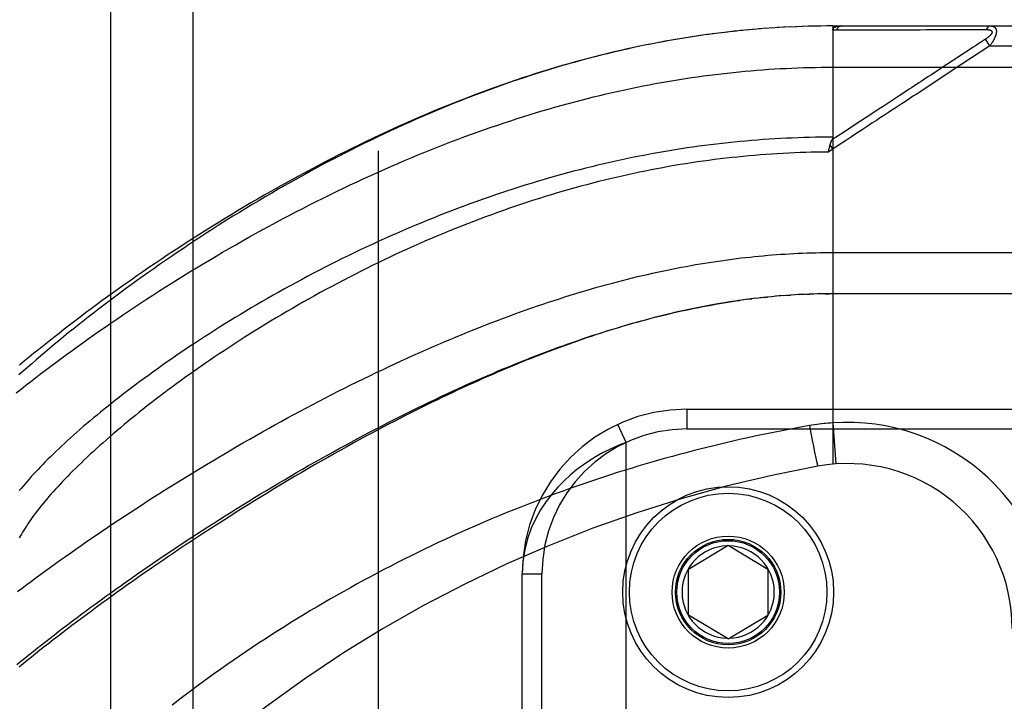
# Model space of a CAD drawing. Header units: inches. Extents: x 0 to 262, y 0 to 169.
# Tile 184 of 256: x 114.54 to 116.04, y 95.93 to 96.96. Entities that reach past the tile are written whole.
import ezdxf

# ---------------------------------------------------------------- set-up
doc = ezdxf.new("R2010")
doc.units = ezdxf.units.IN
doc.header["$LTSCALE"] = 14.384615
doc.header["$MEASUREMENT"] = 0
doc.linetypes.add('HIDDEN', pattern=[0.2, 0.1, -0.1])
for name, color, linetype in [('DEFAULT_2', 8, 'HIDDEN'), ('RIGHTHAND_DOOR_ASSEMBLY', 7, 'CONTINUOUS'), ('SUBPANEL', 7, 'CONTINUOUS')]:
    doc.layers.add(name, color=color, linetype=linetype)

msp = doc.modelspace()

# ---------------------------------------------------------------- linework, layer by layer
at = {"layer": 'DEFAULT_2', "color": 8, "linetype": 'HIDDEN'}
msp.add_line((115.0887, 119.7775), (115.0887, 50.6735), dxfattribs=at)
at = {"layer": 'RIGHTHAND_DOOR_ASSEMBLY', "color": 8, "linetype": 'HIDDEN'}
for p, q in [((115.733, 96.951), (115.7225, 96.9507)), ((115.7421, 96.9513), (115.7318, 96.951)), ((115.7511, 96.9515), (115.7412, 96.9513)), ((115.7602, 96.9517), (115.7505, 96.9515)), ((115.7693, 96.9518), (115.7598, 96.9517)), ((115.7784, 96.9518), (115.7692, 96.9518)), ((115.7784, 96.9518), (116.6522, 96.9518)), ((115.7784, 96.9518), (115.7784, 96.287)), ((115.5771, 96.9372), (115.5625, 96.935)), ((115.5815, 96.9378), (115.572, 96.9364)), ((115.591, 96.9391), (115.5771, 96.9372)), ((115.6004, 96.9404), (115.5864, 96.9385)), ((115.6099, 96.9415), (115.5956, 96.9397)), ((115.6193, 96.9426), (115.6049, 96.9409)), ((115.6288, 96.9437), (115.6141, 96.942)), ((115.6325, 96.9441), (115.6233, 96.9431)), ((115.6417, 96.945), (115.6288, 96.9437)), ((115.6508, 96.9459), (115.6382, 96.9447)), ((115.66, 96.9467), (115.6476, 96.9456)), ((115.6691, 96.9475), (115.657, 96.9465)), ((115.6783, 96.9482), (115.6664, 96.9472)), ((115.6874, 96.9488), (115.6757, 96.948)), ((115.6965, 96.9494), (115.6851, 96.9486)), ((115.7056, 96.9499), (115.6945, 96.9492)), ((115.7148, 96.9503), (115.7038, 96.9498)), ((115.7239, 96.9507), (115.7132, 96.9502)), ((115.7844, 96.9461), (115.8085, 96.9461)), ((115.9771, 96.9462), (115.9808, 96.9462)), ((115.9808, 96.9462), (115.9842, 96.9462)), ((115.9842, 96.9462), (115.9874, 96.9462)), ((115.9874, 96.9462), (115.9921, 96.9462)), ((115.9921, 96.9462), (115.9951, 96.9462)), ((115.9951, 96.9462), (116.0113, 96.9463)), ((115.5679, 96.9358), (115.5529, 96.9335)), ((116.0167, 96.9218), (115.9741, 96.8937)), ((116.0014, 96.9261), (115.9963, 96.9227)), ((116.0039, 96.9277), (116.0014, 96.9261)), ((116.0101, 96.9318), (116.0039, 96.9277)), ((116.0167, 96.9218), (116.0101, 96.9318)), ((116.0167, 96.9218), (116.6822, 96.9218)), ((115.9878, 96.9171), (115.9663, 96.9031)), ((115.9915, 96.9196), (115.9878, 96.9171)), ((115.7784, 96.8893), (116.6822, 96.8893)), ((115.9401, 96.8859), (115.927, 96.8772)), ((115.7964, 96.7914), (115.7772, 96.7788)), ((115.7784, 96.765), (115.7716, 96.7605)), ((115.7716, 96.7605), (115.7723, 96.7636)), ((115.7723, 96.7636), (115.7726, 96.7648)), ((115.7726, 96.7648), (115.7729, 96.766)), ((115.7784, 96.765), (115.7743, 96.7713)), ((115.7719, 96.608), (116.6822, 96.608)), ((115.6314, 96.5346), (115.6375, 96.5355)), ((115.6462, 96.5367), (115.6375, 96.5355)), ((115.6496, 96.5371), (115.6557, 96.5379)), ((115.6702, 96.5396), (115.6617, 96.5386)), ((115.6736, 96.5399), (115.6796, 96.5406)), ((115.7, 96.5424), (115.6914, 96.5417)), ((115.7071, 96.5429), (115.6973, 96.5422)), ((115.709, 96.5431), (115.7148, 96.5435)), ((115.7282, 96.5442), (115.7207, 96.5438)), ((115.7353, 96.5446), (115.7265, 96.5442)), ((115.7381, 96.5447), (115.7438, 96.5449)), ((115.7569, 96.5453), (115.7496, 96.5451)), ((115.7641, 96.5454), (115.7554, 96.5453)), ((115.7713, 96.5455), (115.7611, 96.5454)), ((115.7669, 96.5455), (115.7727, 96.5455)), ((116.6522, 96.5455), (115.7713, 96.5455)), ((115.5572, 96.3705), (116.6834, 96.3705)), ((115.5572, 96.3705), (115.5572, 96.3405)), ((115.4647, 96.3201), (115.4521, 96.3474)), ((115.5572, 96.3405), (116.7134, 96.3405)), ((115.7431, 96.3455), (115.7452, 96.3343)), ((115.7784, 96.3497), (115.7829, 96.2874)), ((115.7452, 96.3343), (115.7472, 96.3234)), ((115.4647, 94.8809), (115.4647, 96.3201)), ((115.7472, 96.3234), (115.749, 96.3143)), ((115.749, 96.3143), (115.7503, 96.3078)), ((115.7503, 96.3078), (115.7513, 96.3027)), ((115.7513, 96.3027), (115.7521, 96.2988)), ((115.7521, 96.2988), (115.7527, 96.296)), ((115.7527, 96.296), (115.7533, 96.2935)), ((115.7533, 96.2935), (115.7537, 96.2918)), ((115.7537, 96.2918), (115.754, 96.2902)), ((115.754, 96.2902), (115.7543, 96.2892)), ((115.7543, 96.2892), (115.7545, 96.2884)), ((115.7545, 96.2884), (115.7547, 96.2876)), ((115.7547, 96.2876), (115.7548, 96.2869)), ((115.5597, 96.128), (115.6197, 96.1641)), ((115.6197, 96.1641), (115.6797, 96.128)), ((115.3072, 96.1205), (115.3372, 96.1205)), ((115.3072, 95.0805), (115.3072, 96.1205)), ((115.3372, 95.0805), (115.3372, 96.1205)), ((115.5597, 96.058), (115.5597, 96.128)), ((115.6797, 96.128), (115.6797, 96.058)), ((115.6197, 96.022), (115.5597, 96.058)), ((115.6197, 96.022), (115.6797, 96.058))]:
    msp.add_line(p, q, dxfattribs=at)
for points in [[(115.7784, 96.9459), (115.7784, 96.9461), (115.7784, 96.9463), (115.7784, 96.9464), (115.7785, 96.9466), (115.7785, 96.9467), (115.7785, 96.9469), (115.7786, 96.947), (115.7786, 96.9472), (115.7787, 96.9473), (115.7787, 96.9474), (115.7788, 96.9476), (115.7789, 96.9477), (115.7789, 96.9478), (115.779, 96.948), (115.7791, 96.9481), (115.7792, 96.9482), (115.7793, 96.9483), (115.7794, 96.9485), (115.7795, 96.9486), (115.7796, 96.9487), (115.7798, 96.9488), (115.7799, 96.949), (115.78, 96.9491), (115.7802, 96.9492), (115.7803, 96.9493), (115.7805, 96.9494), (115.7807, 96.9495), (115.7809, 96.9497), (115.781, 96.9498), (115.7812, 96.9499), (115.7814, 96.95), (115.7817, 96.9501), (115.7819, 96.9502), (115.7821, 96.9503), (115.7824, 96.9504), (115.7827, 96.9505), (115.7829, 96.9506), (115.7832, 96.9507), (115.7835, 96.9508), (115.7838, 96.9509), (115.7842, 96.951), (115.7845, 96.9511), (115.7849, 96.9512), (115.7852, 96.9513), (115.7856, 96.9513), (115.7861, 96.9514), (115.7865, 96.9515), (115.7869, 96.9515), (115.7874, 96.9516), (115.7879, 96.9516), (115.7884, 96.9517), (115.7889, 96.9517), (115.7894, 96.9517), (115.79, 96.9518), (115.7905, 96.9518), (115.7911, 96.9518)], [(115.7911, 96.9518), (115.7909, 96.9518), (115.7907, 96.9518), (115.7905, 96.9517), (115.7902, 96.9517), (115.79, 96.9517), (115.7898, 96.9516), (115.7896, 96.9515), (115.7893, 96.9515), (115.7891, 96.9514), (115.7889, 96.9513), (115.7887, 96.9512), (115.7885, 96.951), (115.7883, 96.9509), (115.788, 96.9508), (115.7878, 96.9506), (115.7876, 96.9505), (115.7874, 96.9503), (115.7872, 96.9501), (115.787, 96.9499), (115.7868, 96.9497), (115.7866, 96.9495), (115.7864, 96.9493), (115.7862, 96.9491), (115.7861, 96.9489), (115.7859, 96.9486), (115.7857, 96.9484), (115.7855, 96.9481), (115.7854, 96.9479), (115.7852, 96.9476), (115.785, 96.9473), (115.7849, 96.947), (115.7847, 96.9467), (115.7846, 96.9464), (115.7844, 96.9461)], [(116.0179, 96.9518), (116.0177, 96.9518), (116.0175, 96.9518), (116.0173, 96.9517), (116.017, 96.9517), (116.0168, 96.9517), (116.0166, 96.9516), (116.0164, 96.9515), (116.0161, 96.9515), (116.0159, 96.9514), (116.0157, 96.9513), (116.0155, 96.9512), (116.0153, 96.9511), (116.0151, 96.9509), (116.0149, 96.9508), (116.0147, 96.9507), (116.0145, 96.9505), (116.0143, 96.9503), (116.0141, 96.9502), (116.0139, 96.95), (116.0137, 96.9498), (116.0135, 96.9496), (116.0133, 96.9494), (116.0131, 96.9492), (116.0129, 96.949), (116.0127, 96.9487), (116.0126, 96.9485), (116.0124, 96.9482), (116.0122, 96.948), (116.0121, 96.9477), (116.0119, 96.9475), (116.0117, 96.9472), (116.0116, 96.9469), (116.0114, 96.9466), (116.0113, 96.9463)], [(116.0179, 96.9518), (116.0184, 96.9518), (116.0188, 96.9518), (116.0192, 96.9517), (116.0196, 96.9517), (116.0199, 96.9516), (116.0203, 96.9516), (116.0206, 96.9515), (116.021, 96.9514), (116.0213, 96.9513), (116.0216, 96.9513), (116.0218, 96.9512), (116.0221, 96.9511), (116.0224, 96.9509), (116.0226, 96.9508), (116.0228, 96.9507), (116.0231, 96.9506), (116.0233, 96.9505), (116.0235, 96.9503), (116.0237, 96.9502), (116.0239, 96.95), (116.0241, 96.9499), (116.0242, 96.9497), (116.0244, 96.9496), (116.0246, 96.9494), (116.0247, 96.9493), (116.0249, 96.9491), (116.025, 96.9489), (116.0251, 96.9488), (116.0252, 96.9486), (116.0254, 96.9484), (116.0255, 96.9482), (116.0256, 96.948), (116.0257, 96.9478), (116.0258, 96.9476), (116.0259, 96.9474), (116.026, 96.9472), (116.026, 96.947), (116.0261, 96.9468), (116.0262, 96.9466), (116.0263, 96.9464), (116.0263, 96.9462), (116.0264, 96.946), (116.0264, 96.9457), (116.0265, 96.9455), (116.0265, 96.9453), (116.0265, 96.945), (116.0266, 96.9448), (116.0266, 96.9445), (116.0266, 96.9443), (116.0266, 96.944), (116.0266, 96.9438), (116.0266, 96.9435), (116.0266, 96.9432), (116.0266, 96.943), (116.0266, 96.9427), (116.0266, 96.9424), (116.0265, 96.9421), (116.0265, 96.9418), (116.0265, 96.9415), (116.0264, 96.9412), (116.0264, 96.9409), (116.0263, 96.9406), (116.0263, 96.9403), (116.0262, 96.94), (116.0261, 96.9397), (116.0261, 96.9394), (116.026, 96.939), (116.0259, 96.9387), (116.0258, 96.9384), (116.0257, 96.938), (116.0256, 96.9377), (116.0255, 96.9373), (116.0254, 96.937), (116.0252, 96.9366), (116.0251, 96.9362), (116.025, 96.9359), (116.0248, 96.9355), (116.0246, 96.9351), (116.0245, 96.9347), (116.0243, 96.9343), (116.0241, 96.9339), (116.0239, 96.9335), (116.0238, 96.9331), (116.0235, 96.9326), (116.0233, 96.9322), (116.0231, 96.9317), (116.0229, 96.9313), (116.0226, 96.9308), (116.0224, 96.9304), (116.0221, 96.9299), (116.0218, 96.9294), (116.0215, 96.9289), (116.0212, 96.9284), (116.0209, 96.9278), (116.0206, 96.9273), (116.0202, 96.9267), (116.0198, 96.9262), (116.0194, 96.9256), (116.019, 96.925), (116.0186, 96.9244), (116.0182, 96.9237), (116.0177, 96.9231), (116.0172, 96.9224), (116.0167, 96.9218)], [(115.7784, 96.9459), (115.7794, 96.946), (115.7804, 96.946), (115.7814, 96.9461), (115.7824, 96.9461), (115.7834, 96.9461), (115.7844, 96.9461)], [(115.8085, 96.9461), (115.8138, 96.9461), (115.819, 96.9461), (115.824, 96.9461), (115.8289, 96.9461), (115.8337, 96.9461), (115.8385, 96.9461), (115.8431, 96.9461), (115.8475, 96.9461), (115.8518, 96.9461), (115.8559, 96.9461), (115.8598, 96.9461), (115.8637, 96.9461), (115.8675, 96.9461), (115.8713, 96.9461), (115.8751, 96.9461), (115.8789, 96.9461), (115.8904, 96.9461)], [(115.8904, 96.9461), (115.8941, 96.9461), (115.8978, 96.9461), (115.9013, 96.9461), (115.9047, 96.9461), (115.908, 96.9461), (115.9111, 96.9461), (115.9196, 96.9462)], [(115.9196, 96.9462), (115.9223, 96.9462), (115.9249, 96.9462), (115.9275, 96.9462), (115.9301, 96.9462), (115.9326, 96.9462), (115.9378, 96.9462)], [(115.9378, 96.9462), (115.9404, 96.9462), (115.9429, 96.9462), (115.9481, 96.9462)], [(115.9481, 96.9462), (115.9507, 96.9462), (115.9533, 96.9462), (115.9559, 96.9462), (115.9708, 96.9462)], [(115.9708, 96.9462), (115.973, 96.9462), (115.9771, 96.9462)], [(116.0113, 96.9463), (116.0117, 96.9463), (116.0122, 96.9463), (116.0126, 96.9463), (116.0129, 96.9463), (116.0133, 96.9462), (116.0137, 96.9462), (116.014, 96.9462), (116.0143, 96.9462), (116.0146, 96.9461), (116.0149, 96.9461), (116.0152, 96.946), (116.0155, 96.946), (116.0157, 96.9459), (116.016, 96.9459), (116.0162, 96.9458), (116.0165, 96.9458), (116.0167, 96.9457), (116.0169, 96.9456), (116.0171, 96.9456), (116.0173, 96.9455), (116.0175, 96.9454), (116.0176, 96.9454), (116.0178, 96.9453), (116.018, 96.9452), (116.0181, 96.9451), (116.0183, 96.9451), (116.0184, 96.945), (116.0185, 96.9449), (116.0187, 96.9448), (116.0188, 96.9447), (116.0189, 96.9447), (116.019, 96.9446), (116.0191, 96.9445), (116.0192, 96.9444), (116.0193, 96.9443), (116.0194, 96.9442), (116.0195, 96.9441), (116.0195, 96.944), (116.0196, 96.9439), (116.0197, 96.9438), (116.0197, 96.9437), (116.0198, 96.9436), (116.0198, 96.9435), (116.0199, 96.9434), (116.0199, 96.9433), (116.0199, 96.9431), (116.02, 96.943), (116.02, 96.9429), (116.02, 96.9428), (116.02, 96.9427), (116.02, 96.9425), (116.02, 96.9424), (116.02, 96.9423), (116.02, 96.9422), (116.02, 96.942), (116.02, 96.9419), (116.02, 96.9418), (116.0199, 96.9416), (116.0199, 96.9415), (116.0199, 96.9413), (116.0198, 96.9412), (116.0198, 96.941), (116.0197, 96.9409), (116.0196, 96.9407), (116.0196, 96.9406), (116.0195, 96.9404), (116.0194, 96.9403), (116.0193, 96.9401), (116.0192, 96.9399), (116.0191, 96.9398), (116.019, 96.9396), (116.0189, 96.9394), (116.0188, 96.9393), (116.0186, 96.9391), (116.0185, 96.9389), (116.0184, 96.9387), (116.0182, 96.9385), (116.0181, 96.9384), (116.0179, 96.9382), (116.0177, 96.938), (116.0175, 96.9378), (116.0174, 96.9376), (116.0172, 96.9374), (116.017, 96.9372), (116.0167, 96.9369), (116.0165, 96.9367), (116.0163, 96.9365), (116.016, 96.9363), (116.0158, 96.936), (116.0155, 96.9358), (116.0152, 96.9356), (116.0149, 96.9353), (116.0146, 96.9351), (116.0143, 96.9348), (116.014, 96.9345), (116.0136, 96.9343), (116.0132, 96.934), (116.0128, 96.9337), (116.0124, 96.9334), (116.012, 96.9331), (116.0116, 96.9328), (116.0111, 96.9324), (116.0106, 96.9321), (116.0101, 96.9318)], [(115.5586, 96.9343), (115.5493, 96.9328), (115.5399, 96.9313), (115.5306, 96.9296), (115.5212, 96.9279), (115.5118, 96.9262), (115.5024, 96.9243), (115.493, 96.9225), (115.4836, 96.9205), (115.4741, 96.9185), (115.4646, 96.9164), (115.4551, 96.9142), (115.4456, 96.912), (115.436, 96.9097), (115.4265, 96.9073), (115.4169, 96.9048), (115.4072, 96.9023), (115.3976, 96.8997), (115.3879, 96.8971), (115.3782, 96.8944), (115.3685, 96.8916), (115.3588, 96.8887), (115.349, 96.8858), (115.3392, 96.8827), (115.3294, 96.8797), (115.3196, 96.8765), (115.3099, 96.8733), (115.3002, 96.8701), (115.2905, 96.8668), (115.2808, 96.8634), (115.2711, 96.86), (115.2615, 96.8565), (115.2519, 96.853), (115.2423, 96.8494), (115.2328, 96.8458), (115.2232, 96.8421), (115.2136, 96.8383), (115.204, 96.8345), (115.1944, 96.8306), (115.1848, 96.8267), (115.1753, 96.8227), (115.1657, 96.8186), (115.1561, 96.8145), (115.1464, 96.8103), (115.1368, 96.806), (115.1271, 96.8017), (115.1174, 96.7972), (115.1076, 96.7927), (115.0978, 96.7881), (115.088, 96.7835), (115.078, 96.7787), (115.0681, 96.7738), (115.058, 96.7689), (115.048, 96.7638), (115.0379, 96.7587), (115.0277, 96.7535), (115.0176, 96.7483), (115.0075, 96.7429), (114.9973, 96.7375), (114.9872, 96.7321), (114.9772, 96.7266), (114.9671, 96.721), (114.9571, 96.7154), (114.9471, 96.7098), (114.9371, 96.7041), (114.9272, 96.6983), (114.9173, 96.6925), (114.9074, 96.6867), (114.8976, 96.6809), (114.8878, 96.675), (114.8781, 96.669), (114.8684, 96.6631), (114.8588, 96.6571), (114.8492, 96.651), (114.8397, 96.645), (114.8303, 96.6389), (114.8209, 96.6328), (114.8115, 96.6267), (114.8023, 96.6206), (114.7931, 96.6144), (114.7839, 96.6083), (114.7749, 96.6021), (114.7659, 96.596), (114.757, 96.5898), (114.7482, 96.5836), (114.7394, 96.5774), (114.7307, 96.5713), (114.7222, 96.5651), (114.7137, 96.5589), (114.7052, 96.5528), (114.6969, 96.5466), (114.6887, 96.5405), (114.6805, 96.5344), (114.6724, 96.5283), (114.6645, 96.5222), (114.6566, 96.5161), (114.6488, 96.51), (114.6411, 96.504), (114.6335, 96.498), (114.626, 96.492), (114.6186, 96.4861), (114.6113, 96.4801), (114.6041, 96.4742), (114.597, 96.4684), (114.59, 96.4625), (114.5831, 96.4567), (114.5763, 96.451), (114.5696, 96.4452), (114.563, 96.4395), (114.5565, 96.4339), (114.5501, 96.4283), (114.5437, 96.4227)], [(115.5529, 96.9335), (115.5434, 96.9319), (115.5338, 96.9302), (115.5242, 96.9285), (115.5146, 96.9267), (115.505, 96.9249), (115.4953, 96.923), (115.4857, 96.921), (115.476, 96.9189), (115.4663, 96.9168), (115.4565, 96.9146), (115.4468, 96.9123), (115.437, 96.91), (115.4272, 96.9076), (115.4174, 96.9051), (115.4075, 96.9025), (115.3976, 96.8999), (115.3878, 96.8972), (115.3778, 96.8944), (115.3679, 96.8916), (115.3579, 96.8887), (115.3479, 96.8857), (115.3379, 96.8826), (115.3279, 96.8795), (115.3178, 96.8762), (115.3077, 96.873), (115.2976, 96.8696), (115.2875, 96.8661), (115.2773, 96.8626), (115.2671, 96.859), (115.2569, 96.8554), (115.2467, 96.8516), (115.2365, 96.8478), (115.2262, 96.8439), (115.2159, 96.8399), (115.2056, 96.8359), (115.1953, 96.8318), (115.185, 96.8276), (115.1747, 96.8233), (115.1643, 96.819), (115.1539, 96.8146), (115.1435, 96.8101), (115.1332, 96.8055), (115.1227, 96.8009), (115.1123, 96.7962), (115.1019, 96.7914), (115.0915, 96.7866), (115.0811, 96.7817), (115.0707, 96.7767), (115.0602, 96.7717), (115.0498, 96.7666), (115.0394, 96.7614), (115.029, 96.7562), (115.0186, 96.7509), (115.0083, 96.7455), (114.9979, 96.7401), (114.9876, 96.7347), (114.9772, 96.7292), (114.9669, 96.7236), (114.9566, 96.718), (114.9464, 96.7123), (114.9362, 96.7066), (114.926, 96.7008), (114.9158, 96.695), (114.9057, 96.6892), (114.8956, 96.6833), (114.8855, 96.6773), (114.8755, 96.6714), (114.8655, 96.6654), (114.8556, 96.6593), (114.8457, 96.6533), (114.8359, 96.6472), (114.8261, 96.6411), (114.8164, 96.6349), (114.8068, 96.6287), (114.7972, 96.6226), (114.7876, 96.6164), (114.7781, 96.6101), (114.7687, 96.6039), (114.7594, 96.5977), (114.7501, 96.5914), (114.7409, 96.5852), (114.7318, 96.5789), (114.7227, 96.5726), (114.7137, 96.5664), (114.7048, 96.5601), (114.696, 96.5538), (114.6873, 96.5476), (114.6786, 96.5413), (114.67, 96.5351), (114.6615, 96.5288), (114.6531, 96.5226), (114.6448, 96.5164), (114.6365, 96.5102), (114.6284, 96.504), (114.6203, 96.4978), (114.6123, 96.4917), (114.6045, 96.4855), (114.5967, 96.4794), (114.589, 96.4733), (114.5813, 96.4673), (114.5738, 96.4612), (114.5664, 96.4552), (114.559, 96.4492), (114.5518, 96.4432), (114.5446, 96.4373)], [(115.9963, 96.9227), (115.9948, 96.9217), (115.9915, 96.9196)], [(115.9741, 96.8937), (115.9047, 96.848), (115.9011, 96.8457), (115.8975, 96.8433), (115.8938, 96.8409), (115.8901, 96.8384), (115.8861, 96.8359), (115.882, 96.8331), (115.8777, 96.8303), (115.873, 96.8272), (115.868, 96.8239), (115.8627, 96.8205), (115.8571, 96.8167), (115.851, 96.8128), (115.8446, 96.8085), (115.8378, 96.8041), (115.8306, 96.7994), (115.8231, 96.7944), (115.8151, 96.7891), (115.8066, 96.7836), (115.7977, 96.7777), (115.7883, 96.7715), (115.7784, 96.765)], [(115.9663, 96.9031), (115.9644, 96.9018), (115.9624, 96.9005), (115.9604, 96.8992), (115.9584, 96.8978), (115.9562, 96.8964), (115.9539, 96.8949), (115.9515, 96.8933), (115.9489, 96.8916), (115.9461, 96.8898), (115.9401, 96.8859)], [(114.5397, 96.3953), (114.5469, 96.401), (114.5542, 96.4067), (114.5615, 96.4124), (114.569, 96.4182), (114.5766, 96.424), (114.5842, 96.4298), (114.592, 96.4357), (114.5998, 96.4415), (114.6078, 96.4474), (114.6158, 96.4533), (114.624, 96.4592), (114.6322, 96.4652), (114.6405, 96.4711), (114.6489, 96.4771), (114.6574, 96.4831), (114.6659, 96.4891), (114.6746, 96.4951), (114.6833, 96.5011), (114.6921, 96.5071), (114.701, 96.5132), (114.71, 96.5192), (114.7191, 96.5252), (114.7282, 96.5312), (114.7374, 96.5373), (114.7466, 96.5433), (114.756, 96.5493), (114.7654, 96.5553), (114.7748, 96.5612), (114.7844, 96.5672), (114.794, 96.5731), (114.8036, 96.5791), (114.8133, 96.585), (114.8231, 96.5909), (114.8329, 96.5967), (114.8427, 96.6026), (114.8526, 96.6084), (114.8626, 96.6142), (114.8726, 96.6199), (114.8826, 96.6256), (114.8927, 96.6313), (114.9028, 96.6369), (114.9129, 96.6425), (114.9231, 96.6481), (114.9333, 96.6536), (114.9435, 96.659), (114.9537, 96.6644), (114.9639, 96.6698), (114.9742, 96.6751), (114.9845, 96.6803), (114.9948, 96.6855), (115.0051, 96.6907), (115.0154, 96.6958), (115.0257, 96.7008), (115.036, 96.7057), (115.0463, 96.7107), (115.0567, 96.7155), (115.067, 96.7203), (115.0773, 96.725), (115.0876, 96.7296), (115.0979, 96.7342), (115.1081, 96.7387), (115.1184, 96.7432), (115.1287, 96.7476), (115.1389, 96.7519), (115.1491, 96.7561), (115.1593, 96.7603), (115.1695, 96.7644), (115.1797, 96.7684), (115.1898, 96.7724), (115.1999, 96.7763), (115.21, 96.7801), (115.2201, 96.7839), (115.2301, 96.7875), (115.2402, 96.7911), (115.2502, 96.7947), (115.2601, 96.7981), (115.2701, 96.8015), (115.28, 96.8049), (115.2898, 96.8081), (115.2997, 96.8113), (115.3095, 96.8144), (115.3193, 96.8175), (115.3291, 96.8204), (115.3388, 96.8234), (115.3485, 96.8262), (115.3582, 96.829), (115.3678, 96.8317), (115.3774, 96.8343), (115.387, 96.8369), (115.3966, 96.8394), (115.4061, 96.8418), (115.4156, 96.8442), (115.4251, 96.8465), (115.4345, 96.8487), (115.4439, 96.8509), (115.4533, 96.853), (115.4627, 96.855), (115.472, 96.857), (115.4813, 96.8589), (115.4906, 96.8608), (115.4999, 96.8626), (115.5091, 96.8643), (115.5183, 96.866), (115.5275, 96.8676), (115.5367, 96.8691), (115.5458, 96.8706), (115.5549, 96.872), (115.564, 96.8734), (115.5731, 96.8747), (115.5822, 96.876), (115.5912, 96.8772), (115.6003, 96.8783), (115.6093, 96.8794), (115.6183, 96.8804), (115.6273, 96.8814), (115.6362, 96.8823), (115.6452, 96.8831), (115.6541, 96.8839), (115.663, 96.8847), (115.672, 96.8854), (115.6809, 96.886), (115.6898, 96.8866), (115.6987, 96.8871), (115.7075, 96.8875), (115.7164, 96.888)], [(115.7164, 96.888), (115.7253, 96.8883), (115.7341, 96.8886), (115.743, 96.8889), (115.7519, 96.889), (115.7607, 96.8892), (115.7696, 96.8893), (115.7784, 96.8893)], [(115.927, 96.8772), (115.9234, 96.8749), (115.9198, 96.8725), (115.9162, 96.8701), (115.9125, 96.8677), (115.9088, 96.8653), (115.9052, 96.8629), (115.9015, 96.8605), (115.8979, 96.8581), (115.8942, 96.8557), (115.8906, 96.8533), (115.8868, 96.8508), (115.883, 96.8483), (115.8789, 96.8456), (115.8747, 96.8428), (115.8702, 96.8399), (115.8654, 96.8367)], [(115.8654, 96.8367), (115.8547, 96.8297), (115.8489, 96.8259), (115.8359, 96.8174)], [(115.8359, 96.8174), (115.8136, 96.8027), (115.7964, 96.7914)], [(115.7784, 96.7831), (115.7696, 96.7831), (115.7609, 96.783), (115.7521, 96.7829), (115.7433, 96.7827), (115.7345, 96.7825), (115.7257, 96.7822), (115.7169, 96.7818), (115.7081, 96.7815), (115.6993, 96.781), (115.6904, 96.7805), (115.6816, 96.78), (115.6728, 96.7794), (115.664, 96.7787), (115.6551, 96.778), (115.6463, 96.7772), (115.6374, 96.7764), (115.6286, 96.7756), (115.6197, 96.7746), (115.6108, 96.7737), (115.6019, 96.7726), (115.593, 96.7716), (115.5841, 96.7704), (115.5752, 96.7692), (115.5663, 96.768), (115.5573, 96.7667), (115.5484, 96.7653), (115.5394, 96.7639), (115.5305, 96.7625), (115.5215, 96.7609), (115.5125, 96.7594), (115.5035, 96.7577), (115.4945, 96.756), (115.4854, 96.7543), (115.4764, 96.7525), (115.4673, 96.7506), (115.4582, 96.7487), (115.4492, 96.7467), (115.4401, 96.7447), (115.431, 96.7426), (115.4218, 96.7405), (115.4127, 96.7383), (115.4036, 96.736), (115.3944, 96.7337), (115.3852, 96.7313), (115.376, 96.7288), (115.3668, 96.7263), (115.3576, 96.7238), (115.3484, 96.7212), (115.3392, 96.7185), (115.3299, 96.7158), (115.3207, 96.713), (115.3114, 96.7101), (115.3022, 96.7072), (115.2929, 96.7042), (115.2836, 96.7012), (115.2743, 96.6981), (115.265, 96.695), (115.2557, 96.6918), (115.2464, 96.6885), (115.2371, 96.6852), (115.2278, 96.6818), (115.2184, 96.6784), (115.2091, 96.6749), (115.1998, 96.6714), (115.1905, 96.6677), (115.1812, 96.6641), (115.1719, 96.6604), (115.1626, 96.6566), (115.1533, 96.6528), (115.1441, 96.6489), (115.1348, 96.645), (115.1256, 96.6411), (115.1163, 96.637), (115.1071, 96.633), (115.098, 96.6289), (115.0888, 96.6247), (115.0796, 96.6205), (115.0705, 96.6162), (115.0614, 96.612), (115.0524, 96.6076), (115.0433, 96.6032), (115.0343, 96.5988), (115.0253, 96.5944), (115.0164, 96.5899), (115.0075, 96.5854), (114.9986, 96.5808), (114.9898, 96.5762), (114.981, 96.5716), (114.9723, 96.5669), (114.9636, 96.5623), (114.955, 96.5576), (114.9464, 96.5528), (114.9379, 96.5481), (114.9294, 96.5433), (114.921, 96.5385), (114.9126, 96.5337), (114.9043, 96.5289), (114.8961, 96.524), (114.8879, 96.5192), (114.8798, 96.5143), (114.8718, 96.5094), (114.8638, 96.5046), (114.8559, 96.4997), (114.848, 96.4948), (114.8403, 96.4899), (114.8326, 96.485), (114.825, 96.4801), (114.8175, 96.4752), (114.81, 96.4703), (114.8026, 96.4654), (114.7954, 96.4605), (114.7881, 96.4557), (114.781, 96.4508), (114.774, 96.4459), (114.767, 96.4411), (114.7601, 96.4363), (114.7533, 96.4314), (114.7466, 96.4266), (114.74, 96.4218), (114.7335, 96.4171), (114.727, 96.4123), (114.7207, 96.4076), (114.7144, 96.4029), (114.7083, 96.3982), (114.7022, 96.3935), (114.6962, 96.3889), (114.6903, 96.3843), (114.6845, 96.3797), (114.6788, 96.3751), (114.6731, 96.3706), (114.6676, 96.3661), (114.6622, 96.3616), (114.6568, 96.3572), (114.6515, 96.3528), (114.6464, 96.3484), (114.6413, 96.344), (114.6363, 96.3397), (114.6314, 96.3354), (114.6266, 96.3312), (114.6219, 96.3269), (114.6173, 96.3228), (114.6128, 96.3186), (114.6084, 96.3145), (114.604, 96.3104), (114.5998, 96.3064), (114.5957, 96.3024), (114.5916, 96.2984), (114.5876, 96.2945), (114.5837, 96.2906), (114.58, 96.2867), (114.5763, 96.2829), (114.5727, 96.2791), (114.5691, 96.2754), (114.5657, 96.2717), (114.5624, 96.2681), (114.5591, 96.2644), (114.556, 96.2609), (114.5529, 96.2573), (114.5499, 96.2538), (114.547, 96.2504), (114.5442, 96.247)], [(115.7743, 96.7713), (115.7745, 96.7719), (115.7747, 96.7724), (115.7749, 96.773), (115.775, 96.7736), (115.7752, 96.7741), (115.7754, 96.7747), (115.7756, 96.7752), (115.7758, 96.7757), (115.7761, 96.7763), (115.7763, 96.7768), (115.7765, 96.7773), (115.7767, 96.7778), (115.777, 96.7783)], [(115.7784, 96.7831), (115.7784, 96.7829), (115.7784, 96.7827), (115.7784, 96.7825), (115.7784, 96.7823), (115.7783, 96.7821), (115.7783, 96.7819), (115.7783, 96.7816), (115.7782, 96.7814), (115.7782, 96.7812), (115.7781, 96.781), (115.778, 96.7808), (115.778, 96.7806), (115.7779, 96.7803), (115.7778, 96.7801), (115.7777, 96.7799), (115.7776, 96.7797), (115.7775, 96.7795), (115.7774, 96.7792), (115.7773, 96.779), (115.777, 96.7783)], [(115.7716, 96.7605), (115.763, 96.7604), (115.7544, 96.7603), (115.7458, 96.7601), (115.7373, 96.7599), (115.7287, 96.7596), (115.7201, 96.7593), (115.7115, 96.7589), (115.7029, 96.7585), (115.6942, 96.758), (115.6856, 96.7574), (115.677, 96.7568), (115.6684, 96.7562), (115.6597, 96.7555), (115.6511, 96.7547), (115.6425, 96.7539), (115.6338, 96.753), (115.6252, 96.7521), (115.6165, 96.7511), (115.6078, 96.7501), (115.5991, 96.749), (115.5904, 96.7479), (115.5817, 96.7467), (115.573, 96.7455), (115.5643, 96.7442), (115.5555, 96.7428), (115.5468, 96.7414), (115.538, 96.7399), (115.5293, 96.7384), (115.5205, 96.7368), (115.5117, 96.7352), (115.5029, 96.7335), (115.4941, 96.7317), (115.4852, 96.7299), (115.4764, 96.728), (115.4675, 96.7261), (115.4587, 96.7241), (115.4498, 96.7221), (115.4409, 96.72), (115.432, 96.7178), (115.4231, 96.7156), (115.4141, 96.7133), (115.4052, 96.711), (115.3962, 96.7086), (115.3873, 96.7061), (115.3783, 96.7036), (115.3693, 96.7011), (115.3603, 96.6984), (115.3513, 96.6957), (115.3423, 96.693), (115.3332, 96.6902), (115.3242, 96.6873), (115.3152, 96.6844), (115.3061, 96.6814), (115.297, 96.6783), (115.288, 96.6752), (115.2789, 96.6721), (115.2698, 96.6688), (115.2607, 96.6655), (115.2516, 96.6622), (115.2425, 96.6588), (115.2334, 96.6553), (115.2243, 96.6518), (115.2152, 96.6483), (115.2061, 96.6446), (115.197, 96.6409), (115.188, 96.6372), (115.1789, 96.6334), (115.1698, 96.6295), (115.1607, 96.6256), (115.1517, 96.6217), (115.1426, 96.6177), (115.1336, 96.6136), (115.1246, 96.6095), (115.1156, 96.6054), (115.1066, 96.6011), (115.0977, 96.5969), (115.0887, 96.5926), (115.0798, 96.5882), (115.0709, 96.5839), (115.062, 96.5794), (115.0532, 96.575), (115.0444, 96.5704), (115.0356, 96.5659), (115.0269, 96.5613), (115.0182, 96.5567), (115.0095, 96.552), (115.0009, 96.5473), (114.9923, 96.5426), (114.9838, 96.5379), (114.9753, 96.5331), (114.9669, 96.5283), (114.9585, 96.5234), (114.9502, 96.5186), (114.9419, 96.5137), (114.9337, 96.5088), (114.9255, 96.5039), (114.9174, 96.499), (114.9093, 96.494), (114.9014, 96.4891), (114.8934, 96.4841), (114.8856, 96.4791), (114.8778, 96.4742), (114.8701, 96.4692), (114.8624, 96.4642), (114.8549, 96.4592), (114.8474, 96.4542), (114.8399, 96.4492), (114.8326, 96.4442), (114.8253, 96.4392), (114.8181, 96.4342), (114.811, 96.4292), (114.804, 96.4243), (114.797, 96.4193), (114.7902, 96.4144), (114.7834, 96.4094), (114.7767, 96.4045), (114.7701, 96.3996), (114.7636, 96.3947), (114.7571, 96.3898), (114.7508, 96.385), (114.7445, 96.3802), (114.7383, 96.3753), (114.7323, 96.3705), (114.7263, 96.3658), (114.7204, 96.361), (114.7145, 96.3563), (114.7088, 96.3516), (114.7032, 96.347), (114.6976, 96.3423), (114.6922, 96.3377), (114.6868, 96.3332), (114.6816, 96.3286), (114.6764, 96.3241), (114.6713, 96.3196), (114.6663, 96.3152), (114.6614, 96.3108), (114.6566, 96.3064), (114.6519, 96.3021), (114.6473, 96.2978), (114.6428, 96.2935), (114.6384, 96.2893), (114.634, 96.2851), (114.6298, 96.2809), (114.6256, 96.2768), (114.6216, 96.2727), (114.6176, 96.2687), (114.6137, 96.2647), (114.6099, 96.2607), (114.6062, 96.2568), (114.6026, 96.2529), (114.5991, 96.249), (114.5957, 96.2452), (114.5923, 96.2415), (114.5891, 96.2378), (114.5859, 96.2341), (114.5828, 96.2304), (114.5799, 96.2269), (114.577, 96.2233), (114.5742, 96.2198), (114.5715, 96.2163), (114.5688, 96.2129), (114.5663, 96.2095), (114.5638, 96.2062), (114.5615, 96.2029), (114.5592, 96.1996), (114.557, 96.1964), (114.5549, 96.1932), (114.5529, 96.1901), (114.5509, 96.187), (114.5491, 96.184), (114.5473, 96.181), (114.5456, 96.178), (114.544, 96.1751)], [(115.7729, 96.766), (115.7732, 96.7672), (115.7733, 96.7678), (115.7735, 96.7684), (115.7737, 96.769), (115.7738, 96.7696), (115.774, 96.7701), (115.7741, 96.7707), (115.7743, 96.7713)], [(115.6257, 96.5981), (115.6325, 96.599), (115.6393, 96.5998), (115.6461, 96.6006), (115.6529, 96.6013), (115.6596, 96.602), (115.6663, 96.6027), (115.673, 96.6033), (115.6797, 96.6039), (115.6864, 96.6044), (115.693, 96.6049), (115.6996, 96.6054), (115.7062, 96.6058), (115.7128, 96.6062), (115.7194, 96.6065), (115.726, 96.6069), (115.7326, 96.6071), (115.7391, 96.6074), (115.7457, 96.6076), (115.7523, 96.6077), (115.7588, 96.6079), (115.7653, 96.608), (115.7719, 96.608)], [(114.5415, 96.0938), (114.5484, 96.0991), (114.5555, 96.1043), (114.5625, 96.1096), (114.5697, 96.1149), (114.577, 96.1202), (114.5843, 96.1256), (114.5917, 96.131), (114.5992, 96.1364), (114.6068, 96.1418), (114.6145, 96.1472), (114.6222, 96.1527), (114.6301, 96.1582), (114.6379, 96.1637), (114.6459, 96.1692), (114.654, 96.1748), (114.6621, 96.1803), (114.6703, 96.1859), (114.6785, 96.1915), (114.6868, 96.197), (114.6952, 96.2026), (114.7037, 96.2082), (114.7122, 96.2139), (114.7208, 96.2195), (114.7295, 96.2251), (114.7382, 96.2307), (114.747, 96.2364), (114.7558, 96.242), (114.7647, 96.2476), (114.7736, 96.2532), (114.7826, 96.2588), (114.7917, 96.2645), (114.8008, 96.2701), (114.8099, 96.2756), (114.8191, 96.2812), (114.8283, 96.2868), (114.8376, 96.2923), (114.8469, 96.2979), (114.8563, 96.3034), (114.8656, 96.3089), (114.875, 96.3143), (114.8845, 96.3198), (114.894, 96.3252), (114.9035, 96.3306), (114.913, 96.336), (114.9225, 96.3413), (114.9321, 96.3466), (114.9416, 96.3519), (114.9512, 96.3571), (114.9608, 96.3623), (114.9704, 96.3675), (114.9801, 96.3726), (114.9897, 96.3777), (114.9993, 96.3827), (115.0089, 96.3877), (115.0185, 96.3927), (115.0282, 96.3976), (115.0378, 96.4024), (115.0474, 96.4072), (115.0569, 96.412), (115.0665, 96.4167), (115.0761, 96.4213), (115.0856, 96.4259), (115.0951, 96.4304), (115.1046, 96.4349), (115.1141, 96.4393), (115.1235, 96.4437), (115.1329, 96.448), (115.1423, 96.4522), (115.1517, 96.4564), (115.161, 96.4606), (115.1703, 96.4646), (115.1795, 96.4686), (115.1887, 96.4726), (115.1979, 96.4764), (115.2071, 96.4803), (115.2162, 96.484), (115.2252, 96.4877), (115.2342, 96.4913), (115.2432, 96.4949), (115.2521, 96.4984), (115.261, 96.5018), (115.2698, 96.5052), (115.2786, 96.5085), (115.2873, 96.5117), (115.296, 96.5149), (115.3047, 96.518), (115.3133, 96.5211), (115.3218, 96.5241), (115.3303, 96.527), (115.3387, 96.5299), (115.3471, 96.5327), (115.3555, 96.5354), (115.3638, 96.5381), (115.372, 96.5407), (115.3802, 96.5433), (115.3884, 96.5458), (115.3965, 96.5483), (115.4045, 96.5507), (115.4125, 96.553), (115.4204, 96.5553), (115.4283, 96.5575), (115.4362, 96.5596), (115.444, 96.5618), (115.4518, 96.5638), (115.4595, 96.5658), (115.4671, 96.5677), (115.4748, 96.5696), (115.4823, 96.5715), (115.4899, 96.5733), (115.4974, 96.575), (115.5048, 96.5767), (115.5122, 96.5783), (115.5196, 96.5799), (115.5269, 96.5814), (115.5342, 96.5829), (115.5414, 96.5844), (115.5486, 96.5858), (115.5558, 96.5871), (115.5629, 96.5884), (115.57, 96.5897), (115.5771, 96.5909), (115.5841, 96.592), (115.5911, 96.5931), (115.5981, 96.5942), (115.605, 96.5952), (115.612, 96.5962), (115.6188, 96.5972), (115.6257, 96.5981)], [(114.5407, 95.9831), (114.5466, 95.988), (114.5527, 95.9929), (114.5588, 95.9979), (114.5651, 96.0029), (114.5714, 96.0079), (114.5778, 96.0129), (114.5843, 96.018), (114.5908, 96.0232), (114.5974, 96.0283), (114.6042, 96.0335), (114.611, 96.0387), (114.6178, 96.0439), (114.6248, 96.0492), (114.6318, 96.0545), (114.639, 96.0598), (114.6461, 96.0651), (114.6534, 96.0705), (114.6608, 96.0759), (114.6682, 96.0813), (114.6757, 96.0867), (114.6832, 96.0921), (114.6909, 96.0976), (114.6986, 96.1031), (114.7063, 96.1086), (114.7142, 96.1141), (114.7221, 96.1196), (114.7301, 96.1251), (114.7381, 96.1307), (114.7462, 96.1362), (114.7544, 96.1418), (114.7626, 96.1474), (114.7709, 96.1529), (114.7792, 96.1585), (114.7876, 96.1641), (114.7961, 96.1697), (114.8046, 96.1753), (114.8132, 96.1809), (114.8218, 96.1865), (114.8305, 96.1921), (114.8392, 96.1976), (114.8479, 96.2032), (114.8567, 96.2088), (114.8656, 96.2143), (114.8744, 96.2199), (114.8834, 96.2254), (114.8923, 96.2309), (114.9013, 96.2364), (114.9103, 96.2419), (114.9193, 96.2473), (114.9284, 96.2527), (114.9375, 96.2582), (114.9466, 96.2635), (114.9557, 96.2689), (114.9649, 96.2742), (114.9741, 96.2795), (114.9832, 96.2848), (114.9924, 96.29), (115.0016, 96.2952), (115.0108, 96.3004), (115.0201, 96.3055), (115.0293, 96.3106), (115.0385, 96.3156), (115.0477, 96.3206), (115.0569, 96.3256), (115.0661, 96.3305), (115.0753, 96.3354), (115.0845, 96.3402), (115.0936, 96.3449), (115.1028, 96.3497), (115.1119, 96.3543), (115.121, 96.3589), (115.1301, 96.3635), (115.1391, 96.368), (115.1482, 96.3724), (115.1572, 96.3768), (115.1662, 96.3812), (115.1751, 96.3854), (115.184, 96.3897), (115.1929, 96.3938), (115.2017, 96.3979), (115.2105, 96.4019), (115.2193, 96.4059), (115.228, 96.4098), (115.2366, 96.4137), (115.2453, 96.4175), (115.2539, 96.4212), (115.2624, 96.4248), (115.2709, 96.4284), (115.2793, 96.432), (115.2877, 96.4354), (115.2961, 96.4389), (115.3044, 96.4422), (115.3126, 96.4455), (115.3208, 96.4487), (115.329, 96.4519), (115.337, 96.455), (115.3451, 96.458), (115.3531, 96.461), (115.361, 96.4639), (115.3689, 96.4667), (115.3767, 96.4695), (115.3845, 96.4722), (115.3922, 96.4749), (115.3998, 96.4775), (115.4074, 96.48), (115.415, 96.4825), (115.4225, 96.4849), (115.4299, 96.4873), (115.4373, 96.4896), (115.4447, 96.4919), (115.452, 96.4941), (115.4592, 96.4962), (115.4664, 96.4983), (115.4735, 96.5004), (115.4806, 96.5024), (115.4876, 96.5043), (115.4946, 96.5062), (115.5016, 96.508), (115.5085, 96.5098), (115.5153, 96.5115), (115.5221, 96.5132), (115.5288, 96.5148), (115.5356, 96.5164), (115.5422, 96.5179), (115.5488, 96.5194), (115.5554, 96.5208), (115.5619, 96.5222), (115.5684, 96.5236), (115.5749, 96.5249), (115.5813, 96.5261), (115.5877, 96.5273), (115.594, 96.5285), (115.6003, 96.5296), (115.6066, 96.5307), (115.6129, 96.5317), (115.6191, 96.5327), (115.6252, 96.5337), (115.6314, 96.5346)], [(115.6382, 96.5356), (115.6302, 96.5344), (115.6222, 96.5332), (115.6142, 96.5319), (115.6063, 96.5306), (115.5984, 96.5292), (115.5906, 96.5278), (115.5829, 96.5263), (115.5753, 96.5248), (115.5677, 96.5233), (115.5602, 96.5217), (115.5528, 96.5201), (115.5455, 96.5185), (115.5383, 96.5169), (115.531, 96.5151), (115.5239, 96.5134), (115.5167, 96.5116), (115.5096, 96.5098), (115.5025, 96.508), (115.4954, 96.5061), (115.4883, 96.5042), (115.4813, 96.5022), (115.4742, 96.5002), (115.4672, 96.4982), (115.4603, 96.4962), (115.4533, 96.4941), (115.4463, 96.4919), (115.4394, 96.4898), (115.4324, 96.4876), (115.4255, 96.4854), (115.4186, 96.4831), (115.4117, 96.4808), (115.4047, 96.4785), (115.3978, 96.4761), (115.3909, 96.4737), (115.3839, 96.4713), (115.3769, 96.4688), (115.37, 96.4663), (115.363, 96.4637), (115.3559, 96.4611), (115.3489, 96.4584), (115.3419, 96.4558), (115.3348, 96.453), (115.3277, 96.4503), (115.3206, 96.4475), (115.3134, 96.4446), (115.3063, 96.4417), (115.299, 96.4387), (115.2918, 96.4358), (115.2845, 96.4327), (115.2772, 96.4296), (115.2699, 96.4265), (115.2625, 96.4233), (115.2551, 96.4201), (115.2477, 96.4168), (115.2402, 96.4135), (115.2327, 96.4101), (115.2251, 96.4067), (115.2175, 96.4032), (115.2098, 96.3996), (115.2021, 96.396), (115.1943, 96.3923), (115.1865, 96.3886), (115.1786, 96.3848), (115.1706, 96.381), (115.1626, 96.377), (115.1546, 96.3731), (115.1464, 96.369), (115.1382, 96.3649), (115.1299, 96.3607), (115.1215, 96.3564), (115.113, 96.352), (115.1044, 96.3475), (115.0957, 96.343), (115.0869, 96.3383), (115.078, 96.3336), (115.069, 96.3288), (115.0599, 96.3238), (115.0507, 96.3188), (115.0413, 96.3136), (115.0318, 96.3083), (115.0221, 96.3029), (115.0123, 96.2974), (115.0023, 96.2917), (114.9923, 96.2859), (114.9822, 96.2801), (114.972, 96.2741), (114.9617, 96.2681), (114.9515, 96.2621), (114.9413, 96.256), (114.9312, 96.2499), (114.9211, 96.2437), (114.911, 96.2376), (114.9011, 96.2315), (114.8912, 96.2253), (114.8814, 96.2192), (114.8716, 96.2131), (114.8619, 96.2069), (114.8523, 96.2008), (114.8427, 96.1946), (114.8332, 96.1885), (114.8238, 96.1824), (114.8145, 96.1763), (114.8053, 96.1702), (114.7961, 96.1641), (114.787, 96.1581), (114.778, 96.152), (114.7691, 96.146), (114.7603, 96.14), (114.7515, 96.134), (114.7429, 96.128), (114.7343, 96.1221), (114.7258, 96.1162), (114.7174, 96.1103), (114.7091, 96.1044), (114.7009, 96.0986), (114.6928, 96.0928), (114.6848, 96.087), (114.6768, 96.0813), (114.669, 96.0756), (114.6612, 96.0699), (114.6536, 96.0643), (114.646, 96.0587), (114.6385, 96.0531), (114.6311, 96.0476), (114.6239, 96.0421), (114.6167, 96.0366), (114.6096, 96.0312), (114.6026, 96.0258), (114.5957, 96.0205), (114.5888, 96.0152), (114.5821, 96.0099), (114.5755, 96.0047), (114.569, 95.9995), (114.5625, 95.9944), (114.5562, 95.9893), (114.55, 95.9843), (114.5438, 95.9793)], [(115.6623, 96.5387), (115.6543, 96.5377), (115.6436, 96.5363)], [(115.6928, 96.5418), (115.6855, 96.5411), (115.678, 96.5404), (115.6677, 96.5393)], [(115.7211, 96.5439), (115.7141, 96.5434), (115.7031, 96.5426)], [(115.7497, 96.5451), (115.7425, 96.5449), (115.7323, 96.5444)], [(115.7431, 96.3455), (115.7327, 96.3436), (115.7223, 96.3417), (115.7119, 96.3398), (115.7016, 96.3378), (115.6912, 96.3358), (115.6808, 96.3337), (115.6704, 96.3316), (115.6601, 96.3294), (115.6497, 96.3271), (115.6393, 96.3248), (115.6289, 96.3225), (115.6185, 96.3201), (115.6081, 96.3176), (115.5977, 96.3151), (115.5872, 96.3125), (115.5768, 96.3099), (115.5664, 96.3073), (115.556, 96.3045), (115.5455, 96.3017), (115.5351, 96.2989), (115.5246, 96.296), (115.5142, 96.2931), (115.5037, 96.29), (115.4933, 96.287), (115.4828, 96.2839), (115.4724, 96.2807), (115.4619, 96.2775), (115.4514, 96.2742), (115.441, 96.2708), (115.4305, 96.2674), (115.42, 96.2639), (115.4095, 96.2604), (115.3991, 96.2568), (115.3886, 96.2532), (115.3781, 96.2495), (115.3676, 96.2458), (115.3572, 96.2419), (115.3467, 96.2381), (115.3362, 96.2341), (115.3258, 96.2301), (115.3153, 96.2261), (115.3049, 96.222), (115.2944, 96.2178), (115.284, 96.2136), (115.2735, 96.2093), (115.2631, 96.2049), (115.2527, 96.2005), (115.2423, 96.1961), (115.2318, 96.1915), (115.2214, 96.1869), (115.211, 96.1823), (115.2007, 96.1776), (115.1903, 96.1728), (115.1799, 96.168), (115.1696, 96.1631), (115.1592, 96.1581), (115.1489, 96.1531), (115.1386, 96.1481), (115.1283, 96.1429), (115.118, 96.1377), (115.1078, 96.1325), (115.0975, 96.1272), (115.0873, 96.1218), (115.0771, 96.1164), (115.0669, 96.1109), (115.0567, 96.1053), (115.0466, 96.0997), (115.0364, 96.0941), (115.0263, 96.0883), (115.0162, 96.0826), (115.0062, 96.0767), (114.9962, 96.0708), (114.9862, 96.0649), (114.9762, 96.0589), (114.9663, 96.0528), (114.9563, 96.0467), (114.9465, 96.0405), (114.9366, 96.0343), (114.9268, 96.0281), (114.9171, 96.0217), (114.9073, 96.0154), (114.8976, 96.009), (114.888, 96.0025), (114.8784, 95.996), (114.8688, 95.9894), (114.8593, 95.9828), (114.8499, 95.9762), (114.8404, 95.9695), (114.8311, 95.9628), (114.8218, 95.956), (114.8125, 95.9492), (114.8033, 95.9424), (114.7942, 95.9355), (114.7851, 95.9287), (114.7761, 95.9217)], [(115.7784, 96.3497), (115.7749, 96.3495), (115.7714, 96.3492), (115.7681, 96.3489), (115.7648, 96.3485), (115.7613, 96.3481), (115.7578, 96.3477), (115.7542, 96.3472), (115.7505, 96.3467), (115.7468, 96.3461), (115.7431, 96.3455)], [(115.4647, 96.3201), (115.4562, 96.3168), (115.4474, 96.3131), (115.4384, 96.3088), (115.429, 96.3041), (115.4195, 96.2987), (115.4099, 96.2928), (115.4001, 96.2862), (115.3903, 96.2789), (115.3805, 96.2708), (115.3708, 96.262), (115.3613, 96.2523), (115.3522, 96.2418), (115.3434, 96.2303), (115.3352, 96.2179), (115.3277, 96.2044), (115.321, 96.1898), (115.3153, 96.174), (115.311, 96.1572), (115.3082, 96.1394), (115.3072, 96.1205)], [(115.7548, 96.2869), (115.7549, 96.2865), (115.755, 96.2862), (115.7551, 96.2859), (115.7552, 96.2857), (115.7553, 96.2854), (115.7553, 96.2852), (115.7554, 96.285), (115.7554, 96.2848), (115.7555, 96.2846), (115.7556, 96.2845), (115.7556, 96.2843), (115.7557, 96.2842), (115.7557, 96.2841), (115.7557, 96.2841), (115.7558, 96.284), (115.7558, 96.284), (115.7558, 96.284)]]:
    msp.add_lwpolyline(points, dxfattribs=at)
for radius in [0.1599, 0.1499, 0.085, 0.08, 0.078]:
    msp.add_circle((115.6197, 96.093), radius, dxfattribs=at)
for centre, radius, start, end in [((115.5572, 96.1205), 0.25, 90, 180), ((115.5572, 96.1205), 0.22, 90, 180), ((115.8007, 96.038), 0.3125, 0, 94.0875), ((116.1146, 94.3164), 2, 100.3342, 132.7959), ((115.8007, 96.038), 0.25, 0, 100.3342), ((115.6197, 96.093), 0.07, 91.4692, 268.5308), ((115.6197, 96.093), 0.07, 271.4692, 88.5308)]:
    msp.add_arc(centre, radius, start, end, dxfattribs=at)
at = {"layer": 'SUBPANEL', "color": 8, "linetype": 'HIDDEN'}
for p, q in [((114.6824, 117.1943), (114.6824, 53.2568)), ((114.8074, 117.1943), (114.8074, 53.2568))]:
    msp.add_line(p, q, dxfattribs=at)

doc.saveas('drawing.dxf')
